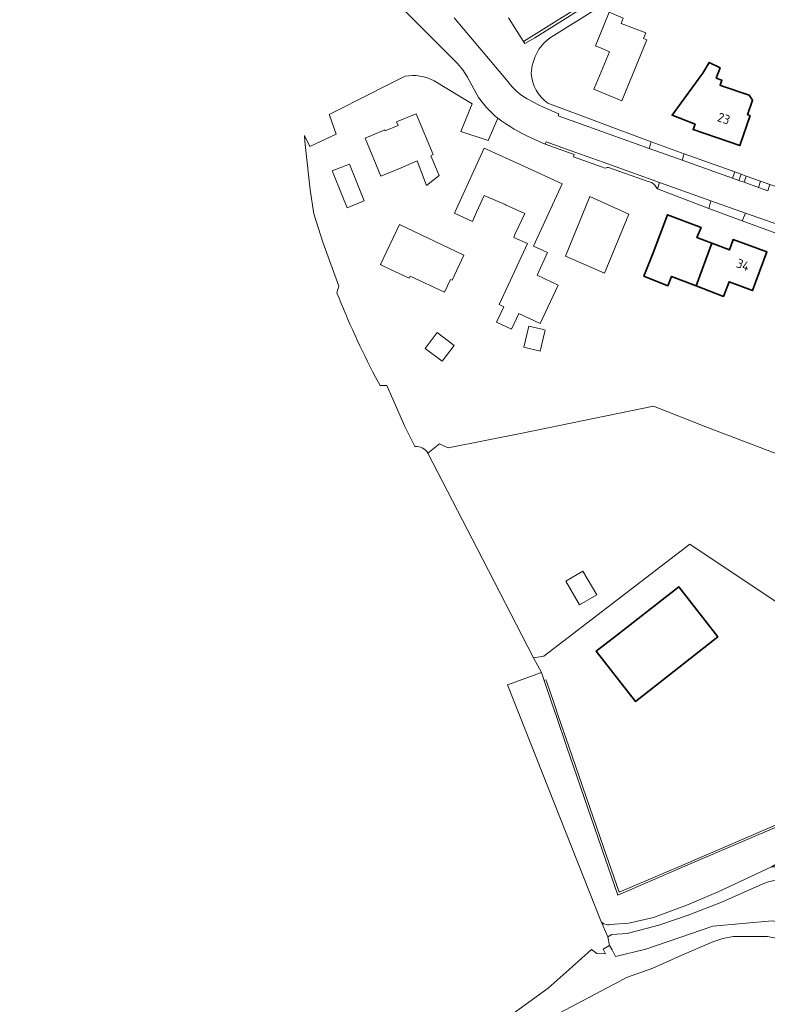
# Model space of a CAD drawing. Extents: x 197309 to 200393, y 360256 to 364259.
# Tile 10 of 39: x 197753 to 197899, y 363174 to 363366. Entities that reach past the tile are written whole.
import ezdxf
from ezdxf.enums import TextEntityAlignment as Align

# ---------------------------------------------------------------- set-up
doc = ezdxf.new("R2010")
doc.units = 0
for name, color, linetype, lineweight in [('B-SB-GR-BOS_GEMENGD-GV', 252, 'Continuous', 13), ('B-SB-GR-GRAS-GV', 252, 'Continuous', 13), ('B-SB-IE-TERREINAFSCHEIDING_KUNSTMATIG_MUUR-GV', 252, 'Continuous', 18), ('B-SB-OG-BEBOUWING-G', 10, 'Continuous', 35), ('B-SB-OG-BEBOUWING_HUISNUMMER-T18', 10, 'Continuous', 18), ('B-SB-OG-TERREIN_ERF-GV', 252, 'Continuous', 18), ('B-SB-OG-WATER-GV', 252, 'Continuous', 18), ('B-SB-OG-WATER_SLOOT-GV', 252, 'Continuous', 18), ('B-SB-VH-VERHARDING_ASFALT-GV', 252, 'Continuous', 18), ('B-SB-VH-VERHARDING_BETONSTRAATSTEEN-GV', 252, 'Continuous', 18), ('B-SB-VH-VERHARDING_HALFVERHARDING-GV', 252, 'Continuous', 18), ('B-SB-VH-VERHARDING_HALFVERHARDING_GRIND-GV', 252, 'Continuous', 18), ('B-SB-VH-VERHARDING_OPEN-GV', 252, 'Continuous', 18)]:
    doc.layers.add(name, color=color, linetype=linetype, lineweight=lineweight)
doc.styles.add('NLCS-ISO-M1000-T18', font='NLCS-ISO.ttf', dxfattribs={"height": 1.8})

msp = doc.modelspace()

# ---------------------------------------------------------------- linework, layer by layer
at = {"layer": 'B-SB-GR-BOS_GEMENGD-GV', "flags": 128}
for points in [[(197925.329, 363272.696), (197910.757, 363277.965), (197887.275, 363286.922), (197877.029, 363290.943), (197851.351, 363285.653), (197836.919, 363282.771), (197835.205, 363283.588), (197832.944, 363281.785), (197842.612, 363263.121), (197853.599, 363241.757), (197855.626, 363242.085), (197884.151, 363263.994), (197910.418, 363246.468)], [(197859.894, 363256.746), (197863.254, 363258.714), (197865.966, 363254.084), (197862.606, 363252.116)]]:
    msp.add_lwpolyline(points, close=True, dxfattribs=at)
at = {"layer": 'B-SB-GR-BOS_GEMENGD-GV'}
msp.add_lwpolyline([(197902.473, 363198.28, 0.1294014), (197898.291, 363197.545)], format="xyb", dxfattribs=at)
at = {"layer": 'B-SB-GR-BOS_GEMENGD-GV', "flags": 128}
msp.add_lwpolyline([(197898.291, 363197.545), (197890.529, 363194.054), (197883.799, 363191.512), (197878.077, 363189.502), (197871.927, 363187.919), (197868.889, 363187.714), (197868.148, 363187.241), (197868.478, 363185.523), (197868.967, 363184.678), (197869.627, 363183.427), (197875.557, 363184.866), (197888.615, 363189.313), (197900.252, 363190.362), (197909.7, 363188.836), (197934.323, 363181.485), (197951.249, 363174.624), (197955.935, 363170.347), (197966.74, 363160.485), (197970.516, 363157.833), (197982.402, 363139.853), (197987.181, 363133.819), (198003.909, 363117.847), (198009.435, 363112.031)], dxfattribs=at)
at = {"layer": 'B-SB-GR-GRAS-GV', "flags": 128}
for points in [[(197855.173, 363238.909), (197848.502, 363236.485), (197866.765, 363190.354)], [(197868.547, 363189.669), (197872.214, 363189.946), (197877.058, 363191), (197883.663, 363193.495), (197889.674, 363196.028), (197900.11, 363200.943), (197907.221, 363205.071), (197911.174, 363208.203), (197913.974, 363211.177), (197911.26, 363211.514), (197909.591, 363212.599), (197909.378, 363212.263), (197902.991, 363209.537), (197882.732, 363200.832), (197870.074, 363195.414), (197866.918, 363204.609), (197860.131, 363224.308), (197858.068, 363230.297), (197857.238, 363232.721), (197855.655, 363237.344), (197855.173, 363238.909)]]:
    msp.add_lwpolyline(points, dxfattribs=at)
at = {"layer": 'B-SB-GR-GRAS-GV'}
msp.add_lwpolyline([(197866.765, 363190.354, 0.3497048), (197868.547, 363189.669)], format="xyb", dxfattribs=at)
at = {"layer": 'B-SB-IE-TERREINAFSCHEIDING_KUNSTMATIG_MUUR-GV', "flags": 128}
msp.add_lwpolyline([(197902.833, 363209.905), (197882.574, 363201.2), (197870.312, 363195.951), (197867.296, 363204.739), (197860.509, 363224.438), (197858.446, 363230.427), (197857.616, 363232.851), (197856.123, 363237.215), (197856.036, 363237.467), (197855.655, 363237.344), (197857.238, 363232.721), (197858.068, 363230.297), (197860.131, 363224.308), (197866.918, 363204.609), (197870.074, 363195.414), (197882.732, 363200.832), (197902.991, 363209.537)], dxfattribs=at)
at = {"layer": 'B-SB-OG-BEBOUWING-G', "flags": 128}
for points in [[(197885.173, 363346.071), (197884.799, 363344.985), (197893.899, 363341.855), (197895.914, 363347.713), (197895.446, 363347.887), (197896.411, 363350.715), (197895.717, 363351.712), (197890.319, 363353.556), (197890.071, 363353.641), (197890.433, 363354.62), (197889.315, 363355.041), (197890.047, 363357.075), (197887.929, 363358.074), (197886.7, 363356.024), (197886.282, 363355.451), (197880.69, 363347.788)], [(197885.386, 363314.432), (197888.436, 363322.783), (197885.532, 363323.898), (197886.338, 363325.88), (197879.762, 363328.327), (197876.999, 363320.902), (197875.19, 363316.324), (197879.867, 363314.476), (197880.585, 363316.291)], [(197885.386, 363314.432), (197890.697, 363312.376), (197891.819, 363315.247), (197896.386, 363313.511), (197899.211, 363321.076), (197892.643, 363323.528), (197891.897, 363321.453), (197888.436, 363322.783)], [(197869.799, 363246.118), (197865.86, 363243.038), (197873.532, 363233.226), (197877.471, 363236.306), (197889.62, 363245.853), (197882, 363255.665)]]:
    msp.add_lwpolyline(points, close=True, dxfattribs=at)
at = {"layer": 'B-SB-OG-TERREIN_ERF-GV', "flags": 128}
for points in [[(197879.919, 363377.382), (197857.603, 363363.347), (197856.73, 363362.828), (197855.63, 363361.859), (197854.646, 363360.67), (197853.935, 363359.291), (197853.323, 363357.521), (197853.15, 363355.956)], [(197828.525, 363355.424), (197823.589, 363352.931), (197822.208, 363352.233), (197813.697, 363347.934), (197813.739, 363347.815), (197815.059, 363344.102), (197809.868, 363341.649), (197808.817, 363343.818), (197808.934, 363342.691), (197809.063, 363341.46), (197809.926, 363333.197), (197810.649, 363328.497), (197812.422, 363322.991), (197815.575, 363314.378), (197815.171, 363313.112)], [(197846.646, 363347.207), (197844.756, 363342.822), (197839.42, 363344.603), (197841.633, 363350.036), (197834.159, 363354.527)], [(197856.421, 363350.156), (197876.617, 363342.555), (197883.07, 363340.244), (197892.94, 363336.708), (197894.211, 363336.253), (197895.188, 363335.903), (197897.974, 363334.906), (197899.803, 363334.25), (197901.142, 363333.771), (197908.164, 363331.256), (197911.556, 363330.041), (197928.957, 363323.808), (197935.403, 363321.499), (197939.134, 363320.163)], [(197866.855, 363337.685), (197861.404, 363339.682), (197861.53, 363340.117), (197855.898, 363342.106), (197853.279, 363343.306)], [(197867.583, 363337.418), (197866.855, 363337.685)], [(197876.686, 363334.612), (197875.803, 363334.925), (197868.459, 363337.531)], [(197900.934, 363324.767), (197894.382, 363327.158), (197887.858, 363329.539), (197877.804, 363333.39)], [(197822.741, 363296.606), (197823.628, 363294.98), (197824.904, 363295.007), (197828.483, 363286.979), (197830.433, 363283.051)], [(197832.944, 363281.785), (197835.205, 363283.588), (197836.919, 363282.771), (197851.351, 363285.653), (197877.029, 363290.943), (197887.275, 363286.922), (197910.757, 363277.965)], [(197910.418, 363246.468), (197884.151, 363263.994), (197855.626, 363242.085), (197853.599, 363241.757), (197855.173, 363238.909), (197855.655, 363237.344), (197856.036, 363237.467), (197856.123, 363237.215), (197857.616, 363232.851), (197858.446, 363230.427), (197860.509, 363224.438), (197867.296, 363204.739), (197870.312, 363195.951), (197882.574, 363201.2), (197902.833, 363209.905)]]:
    msp.add_lwpolyline(points, dxfattribs=at)
for points in [[(197865.852, 363353.913), (197868.459, 363360.199), (197867.16, 363360.745), (197865.684, 363361.365), (197868.369, 363367.902), (197871.143, 363366.763), (197870.734, 363365.741), (197875.563, 363363.882), (197875.106, 363362.767), (197875.767, 363362.495), (197870.834, 363350.618), (197865.418, 363352.867)], [(197895.914, 363347.713), (197893.899, 363341.855), (197884.799, 363344.985), (197885.173, 363346.071), (197880.69, 363347.788), (197886.282, 363355.451), (197886.7, 363356.024), (197887.929, 363358.074), (197890.047, 363357.075), (197889.315, 363355.041), (197890.433, 363354.62), (197890.071, 363353.641), (197890.319, 363353.556), (197895.717, 363351.712), (197896.411, 363350.715), (197895.446, 363347.887)], [(197827.752, 363337.538), (197823.761, 363335.89), (197820.695, 363343.312), (197824.547, 363344.903), (197824.638, 363344.738), (197827.134, 363345.77), (197826.841, 363346.502), (197830.689, 363348.089), (197834.012, 363340.086), (197833.558, 363339.867), (197835.131, 363336.039), (197832.698, 363334.083), (197830.859, 363338.886)], [(197853.602, 363322.226), (197856.33, 363320.961), (197854.288, 363316.505), (197858.406, 363314.571), (197854.879, 363307.06), (197850.701, 363309.022), (197849.268, 363305.971), (197846.395, 363307.32), (197847.828, 363310.371), (197846.858, 363310.827), (197850.385, 363318.338), (197852.4, 363322.754), (197849.739, 363323.924), (197849.976, 363324.455), (197851.888, 363328.571), (197848.156, 363330.287), (197848.073, 363330.323), (197843.947, 363332.131), (197842.472, 363328.828), (197841.662, 363327.015), (197838.153, 363328.623), (197843.985, 363341.351), (197851.709, 363337.812), (197859.176, 363334.391)], [(197817.163, 363329.717), (197816.2, 363332.102), (197814.308, 363336.79), (197814.263, 363336.902), (197817.615, 363338.255), (197820.514, 363331.07)], [(197864.625, 363331.917), (197872.237, 363328.426), (197867.481, 363316.893), (197859.82, 363320.26)], [(197896.386, 363313.511), (197891.819, 363315.247), (197890.697, 363312.376), (197885.386, 363314.432), (197880.585, 363316.291), (197879.867, 363314.476), (197875.19, 363316.324), (197876.999, 363320.902), (197879.762, 363328.327), (197886.338, 363325.88), (197885.532, 363323.898), (197888.436, 363322.783), (197891.897, 363321.453), (197892.643, 363323.528), (197899.211, 363321.076)], [(197823.863, 363318.512), (197823.689, 363318.595), (197827.419, 363326.419), (197840.006, 363320.419), (197837.676, 363315.532), (197837.347, 363315.686), (197836.18, 363313.193), (197829.48, 363316.33), (197829.291, 363315.925), (197825.496, 363317.734)], [(197855.572, 363305.89), (197855.895, 363305.817), (197855.82, 363305.505), (197854.905, 363301.716), (197851.678, 363302.494), (197852.655, 363306.547)], [(197832.447, 363302.236), (197834.773, 363305.305), (197838.067, 363302.808), (197835.741, 363299.739)], [(197877.471, 363236.306), (197873.532, 363233.226), (197865.86, 363243.038), (197869.799, 363246.118), (197882, 363255.665), (197889.62, 363245.853)]]:
    msp.add_lwpolyline(points, close=True, dxfattribs=at)
at = {"layer": 'B-SB-OG-TERREIN_ERF-GV'}
for points in [[(197834.159, 363354.527, 0.1624708), (197828.525, 363355.424)], [(197853.15, 363355.956, 0.2320384), (197856.421, 363350.156)], [(197853.279, 363343.306, -0.0590165), (197846.646, 363347.207)], [(197868.459, 363337.531, 0.2541679), (197867.583, 363337.418)], [(197877.804, 363333.39, 0.1597795), (197876.686, 363334.612)], [(197815.171, 363313.112, 0.0274001), (197822.741, 363296.606)], [(197830.433, 363283.051, -0.283556), (197832.944, 363281.785)]]:
    msp.add_lwpolyline(points, format="xyb", dxfattribs=at)
at = {"layer": 'B-SB-OG-WATER-GV', "flags": 128}
msp.add_lwpolyline([(197946.784, 363170.544), (197938.145, 363174.835), (197928.347, 363179.548), (197916.534, 363183.397), (197907.543, 363185.76), (197899.341, 363187.309), (197892.631, 363187.316), (197890.603, 363186.904), (197888.629, 363186.297), (197882.563, 363183.646), (197876.937, 363181.1), (197871.801, 363179.308), (197870.462, 363178.601), (197844.278, 363164.775)], dxfattribs=at)
at = {"layer": 'B-SB-OG-WATER_SLOOT-GV', "flags": 128}
for points in [[(198009.435, 363112.031), (198003.909, 363117.847), (197987.181, 363133.819), (197982.402, 363139.853), (197970.516, 363157.833), (197966.74, 363160.485), (197955.935, 363170.347), (197951.249, 363174.624), (197934.323, 363181.485), (197909.7, 363188.836), (197900.252, 363190.362), (197888.615, 363189.313), (197875.557, 363184.866), (197869.627, 363183.427), (197868.967, 363184.678), (197868.478, 363185.523), (197867.233, 363184.859)], [(197844.278, 363164.775), (197870.462, 363178.601), (197871.801, 363179.308), (197876.937, 363181.1), (197882.563, 363183.646), (197888.629, 363186.297), (197890.603, 363186.904), (197892.631, 363187.316), (197899.341, 363187.309), (197907.543, 363185.76), (197916.534, 363183.397), (197928.347, 363179.548), (197938.145, 363174.835), (197946.784, 363170.544)], [(197867.233, 363184.859), (197867.663, 363183.902), (197865.96, 363184.011), (197864.955, 363184.78), (197861.139, 363181.388), (197856.469, 363177.237), (197845.111, 363169.016), (197842.695, 363167.716), (197746.442, 363115.893)]]:
    msp.add_lwpolyline(points, dxfattribs=at)
at = {"layer": 'B-SB-VH-VERHARDING_ASFALT-GV', "flags": 128}
for points in [[(197848.7, 363366.797), (197851.648, 363362.199), (197867.706, 363372.292)], [(197867.706, 363372.292), (197851.648, 363362.199), (197851.893, 363361.816), (197853.833, 363362.929), (197867.998, 363371.85)]]:
    msp.add_lwpolyline(points, dxfattribs=at)
at = {"layer": 'B-SB-VH-VERHARDING_BETONSTRAATSTEEN-GV', "flags": 128}
for points in [[(197834.745, 363370.245), (197831.781, 363374.998), (197830.986, 363376.299), (197825.667, 363373.021), (197826.775, 363370.93), (197827.148, 363370.226), (197827.785, 363368.862), (197838.695, 363357.976), (197839.791, 363356.686), (197840.684, 363355.249), (197842.876, 363351.257), (197844.397, 363349.276), (197846.202, 363347.55), (197846.646, 363347.207)], [(197848.658, 363354.304), (197838.079, 363366.787)], [(197899.372, 363333.026), (197897.562, 363333.671), (197894.744, 363334.676), (197893.758, 363335.028), (197892.472, 363335.486), (197882.683, 363338.977), (197876.206, 363341.286), (197858.387, 363347.64), (197858.538, 363348.053), (197855.678, 363349.315), (197854.56, 363349.838), (197852.392, 363350.999)], [(197853.279, 363343.306), (197855.898, 363342.106), (197856.056, 363342.573), (197861.663, 363340.574), (197867.19, 363338.603), (197878.246, 363334.661), (197888.257, 363331.091), (197895.04, 363328.673), (197901.518, 363326.363), (197902.722, 363325.934), (197904.082, 363325.449), (197905.557, 363324.923), (197913.083, 363322.239), (197919.138, 363320.08), (197925.428, 363317.837), (197929.186, 363316.498), (197929.385, 363316.427), (197929.527, 363316.376), (197931.888, 363315.534), (197934.41, 363314.635), (197938.933, 363313.159), (197940.139, 363312.797), (197943.489, 363311.79)]]:
    msp.add_lwpolyline(points, dxfattribs=at)
at = {"layer": 'B-SB-VH-VERHARDING_BETONSTRAATSTEEN-GV'}
for points in [[(197852.392, 363350.999, -0.123155), (197848.658, 363354.304)], [(197846.646, 363347.207, 0.0590165), (197853.279, 363343.306)]]:
    msp.add_lwpolyline(points, format="xyb", dxfattribs=at)
at = {"layer": 'B-SB-VH-VERHARDING_BETONSTRAATSTEEN-GV', "flags": 128}
msp.add_lwpolyline([(197887.915, 363329.762), (197887.858, 363329.539), (197894.382, 363327.158), (197894.438, 363327.287), (197895.04, 363328.673), (197888.257, 363331.091)], close=True, dxfattribs=at)
at = {"layer": 'B-SB-VH-VERHARDING_HALFVERHARDING-GV', "flags": 128}
for points in [[(197883.07, 363340.244), (197882.683, 363338.977), (197892.472, 363335.486), (197892.94, 363336.708)], [(197894.211, 363336.253), (197893.758, 363335.028), (197894.744, 363334.676), (197895.188, 363335.903)], [(197897.974, 363334.906), (197897.562, 363333.671), (197899.372, 363333.026), (197899.803, 363334.25)]]:
    msp.add_lwpolyline(points, close=True, dxfattribs=at)
at = {"layer": 'B-SB-VH-VERHARDING_HALFVERHARDING_GRIND-GV', "flags": 128}
for points in [[(197887.858, 363329.539), (197887.915, 363329.762), (197888.257, 363331.091), (197878.246, 363334.661), (197877.804, 363333.39)], [(197894.438, 363327.287), (197894.382, 363327.158), (197900.934, 363324.767), (197901.518, 363326.363), (197895.04, 363328.673)]]:
    msp.add_lwpolyline(points, close=True, dxfattribs=at)
for points in [[(198074.058, 363128.09), (198007.61, 363160.095), (197983.57, 363172.08), (197966.641, 363180.689), (197943.776, 363192.419), (197941.531, 363193.149), (197939.207, 363193.561), (197903.202, 363200.905), (197900.11, 363200.943), (197889.674, 363196.028), (197883.663, 363193.495), (197877.058, 363191), (197872.214, 363189.946), (197868.547, 363189.669)], [(197866.765, 363190.354), (197868.148, 363187.241), (197868.889, 363187.714), (197871.927, 363187.919), (197878.077, 363189.502), (197883.799, 363191.512), (197890.529, 363194.054), (197898.291, 363197.545)]]:
    msp.add_lwpolyline(points, dxfattribs=at)
at = {"layer": 'B-SB-VH-VERHARDING_HALFVERHARDING_GRIND-GV'}
for points in [[(197898.291, 363197.545, -0.1294014), (197902.473, 363198.28)], [(197868.547, 363189.669, -0.3497048), (197866.765, 363190.354)]]:
    msp.add_lwpolyline(points, format="xyb", dxfattribs=at)
at = {"layer": 'B-SB-VH-VERHARDING_OPEN-GV', "flags": 128}
for points in [[(197876.617, 363342.555), (197876.206, 363341.286), (197882.683, 363338.977), (197883.07, 363340.244)], [(197892.94, 363336.708), (197892.472, 363335.486), (197893.758, 363335.028), (197894.211, 363336.253)], [(197897.562, 363333.671), (197897.974, 363334.906), (197895.188, 363335.903), (197894.744, 363334.676)]]:
    msp.add_lwpolyline(points, close=True, dxfattribs=at)

# ---------------------------------------------------------------- texts
at = {"layer": 'B-SB-OG-BEBOUWING_HUISNUMMER-T18', "style": 'NLCS-ISO-M1000-T18'}
for s, rotation, p in [('23', 341, (197890.79, 363347.154)), ('34', 339.5, (197894.539, 363318.551))]:
    msp.add_text(s, height=1.8, rotation=rotation, dxfattribs=at).set_placement(p, align=Align.MIDDLE)

doc.saveas('drawing.dxf')
